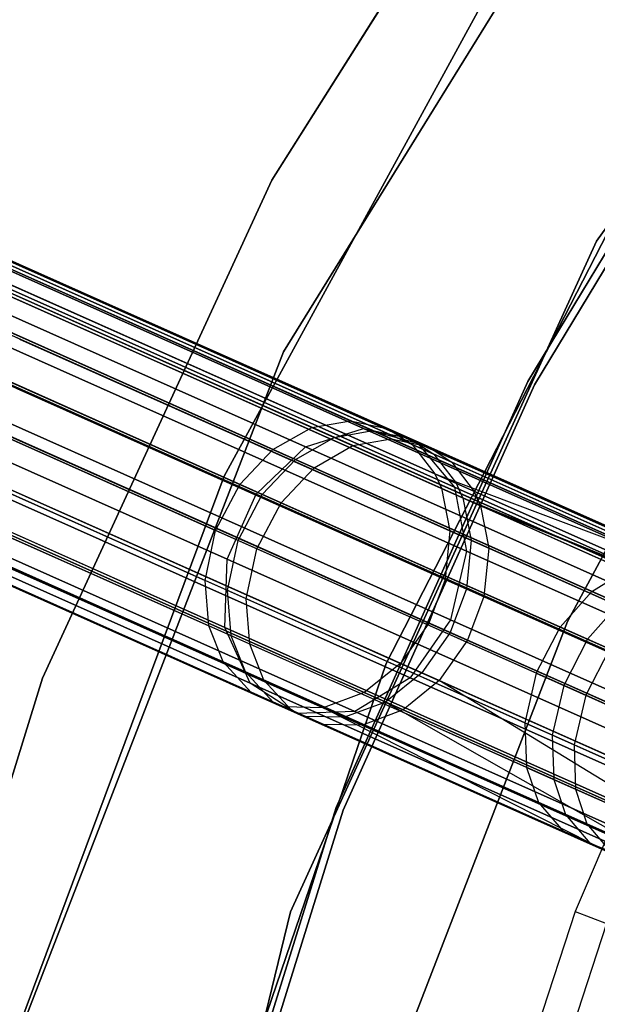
# Model space of a CAD drawing. Extents: x 0.3 to 7.1, y -3.38 to 3.38.
# Tile 169 of 256: x 1.06 to 1.45, y 0.79 to 1.45. Entities that reach past the tile are written whole.
import ezdxf

# ---------------------------------------------------------------- set-up
doc = ezdxf.new("R2010")
doc.units = 0
doc.header["$LTSCALE"] = 2.54
doc.layers.get('0').update_dxf_attribs({"linetype": 'CONTINUOUS'})

# ---------------------------------------------------------------- blocks, each defined once
blk = doc.blocks.new('SINGLES_AVVSTL_STL')
at = {"color": 0}
for p, q in [((1.73135, 1.70264, 1.7), (1.44463, 1.3, 1.7)), ((1.44463, 1.3, 18.7), (1.73135, 1.70264, 18.7)), ((1.44463, 1.3, 18.7), (1.73135, 1.70264, 18.7)), ((1.73135, 1.70264, 1.7), (1.44463, 1.3, 1.7)), ((1.50175, 1.65725, 1.7), (1.2346, 1.22578, 1.7)), ((1.2346, 1.22578, 18.7), (1.50175, 1.65725, 18.7)), ((1.50175, 1.65725, 1.7), (1.2346, 1.22578, 1.7)), ((1.2346, 1.22578, 18.7), (1.50175, 1.65725, 18.7)), ((1.22682, 1.34082, 1.9), (1.42296, 1.65168, 1.9)), ((1.42296, 1.65168, 1.7), (1.22682, 1.34082, 1.7)), ((1.42296, 1.65168, 1.7), (1.22682, 1.34082, 1.7)), ((1.22682, 1.34082, 1.9), (1.42296, 1.65168, 1.9)), ((1.38285, 1.48677, 171.7), (1.19481, 1.14239, 171.7)), ((1.19481, 1.14239, 164.1), (1.38285, 1.48677, 164.1)), ((1.38285, 1.48677, 171.7), (1.19481, 1.14239, 171.7)), ((1.19481, 1.14239, 164.1), (1.38285, 1.48677, 164.1)), ((1.56066, 1.47413, 18.5), (1.39854, 1.20596, 18.5)), ((1.39854, 1.20596, 18.35), (1.56066, 1.47413, 18.35)), ((1.56066, 1.47413, 18.5), (1.39854, 1.20596, 18.5)), ((1.39854, 1.20596, 18.35), (1.56066, 1.47413, 18.35)), ((1.56477, 1.47129, 164.4), (1.40297, 1.20364, 164.4)), ((1.40297, 1.20364, 164.3), (1.56477, 1.47129, 164.3)), ((1.56477, 1.47129, 164.4), (1.40297, 1.20364, 164.4)), ((1.40297, 1.20364, 164.3), (1.56477, 1.47129, 164.3)), ((1.3034, 1.01688, 171.7), (1.47696, 1.35445, 171.7)), ((1.47696, 1.35445, 164.1), (1.3034, 1.01688, 164.1)), ((1.47696, 1.35445, 164.1), (1.3034, 1.01688, 164.1)), ((1.3034, 1.01688, 171.7), (1.47696, 1.35445, 171.7)), ((1.07294, 1.00701, 1.9), (1.22682, 1.34082, 1.9)), ((1.22682, 1.34082, 1.7), (1.07294, 1.00701, 1.7)), ((1.22682, 1.34082, 1.7), (1.07294, 1.00701, 1.7)), ((1.07294, 1.00701, 1.9), (1.22682, 1.34082, 1.9)), ((1.22682, 1.34082, 1.7), (1.22682, 1.34082, 1.9)), ((1.22682, 1.34082, 1.7), (1.22682, 1.34082, 1.9)), ((1.28833, 1.17445, 19.37157), (0.96017, 1.32055, 18.80517)), ((1.28833, 1.17445, 19.37157), (0.96017, 1.32055, 18.80517)), ((0.96017, 1.32055, 21.8837), (1.28833, 1.17445, 21.31729)), ((0.96017, 1.32055, 21.8837), (1.28833, 1.17445, 21.31729)), ((1.26863, 1.16844, 53.76786), (0.94069, 1.31445, 53.20558)), ((1.26863, 1.16844, 53.76786), (0.94069, 1.31445, 53.20558)), ((1.29442, 1.17305, 53.75032), (0.96953, 1.3177, 53.19327)), ((1.29442, 1.17305, 53.75032), (0.96953, 1.3177, 53.19327)), ((1.30674, 1.16757, 60.65151), (0.97693, 1.31441, 60.09432)), ((1.30674, 1.16757, 60.65151), (0.97693, 1.31441, 60.09432)), ((1.57076, 1.31608, 3.2), (1.42514, 1.0449, 3.2)), ((1.42514, 1.0449, 3.303), (1.57076, 1.31608, 3.303)), ((1.57076, 1.31608, 3.2), (1.42514, 1.0449, 3.2)), ((1.42514, 1.0449, 3.303), (1.57076, 1.31608, 3.303)), ((1.24925, 1.16208, 19.39629), (0.91674, 1.31013, 18.82238)), ((1.24925, 1.16208, 19.39629), (0.91674, 1.31013, 18.82238)), ((0.91674, 1.31013, 21.86649), (1.24925, 1.16208, 21.29258)), ((0.91674, 1.31013, 21.86649), (1.24925, 1.16208, 21.29258)), ((1.28106, 1.1629, 60.66921), (0.94816, 1.31112, 60.10678)), ((1.28106, 1.1629, 60.66921), (0.94816, 1.31112, 60.10678)), ((0.95048, 1.31009, 56.22296), (1.25371, 1.17508, 55.7027)), ((0.95048, 1.31009, 56.22296), (1.25371, 1.17508, 55.7027)), ((0.97923, 1.31338, 56.23547), (1.27964, 1.17963, 55.72006)), ((0.97923, 1.31338, 56.23547), (1.27964, 1.17963, 55.72006)), ((1.31938, 1.16773, 53.73013), (0.998, 1.31082, 53.1791)), ((1.31938, 1.16773, 53.73013), (0.998, 1.31082, 53.1791)), ((1.32448, 1.16467, 19.34176), (1.00156, 1.30844, 18.78441)), ((1.32448, 1.16467, 19.34176), (1.00156, 1.30844, 18.78441)), ((1.00156, 1.30844, 21.90446), (1.32448, 1.16467, 21.34711)), ((1.00156, 1.30844, 21.90446), (1.32448, 1.16467, 21.34711)), ((1.33156, 1.16231, 60.63114), (1.00532, 1.30756, 60.07997)), ((1.33156, 1.16231, 60.63114), (1.00532, 1.30756, 60.07997)), ((1.24258, 1.15369, 53.78226), (0.91212, 1.30081, 53.21568)), ((1.24258, 1.15369, 53.78226), (0.91212, 1.30081, 53.21568)), ((1.0076, 1.30655, 56.24987), (1.30476, 1.17425, 55.74003)), ((1.0076, 1.30655, 56.24987), (1.30476, 1.17425, 55.74003)), ((1.2551, 1.14811, 60.68373), (0.91965, 1.29746, 60.11702)), ((1.2551, 1.14811, 60.68373), (0.91965, 1.29746, 60.11702)), ((0.92199, 1.29642, 56.2127), (1.22754, 1.16038, 55.68846)), ((0.92199, 1.29642, 56.2127), (1.22754, 1.16038, 55.68846)), ((1.33548, 1.15726, 53.71479), (1.01677, 1.29916, 53.16833)), ((1.33548, 1.15726, 53.71479), (1.01677, 1.29916, 53.16833)), ((1.34756, 1.15188, 60.61566), (1.02403, 1.29593, 60.06907)), ((1.34756, 1.15188, 60.61566), (1.02403, 1.29593, 60.06907)), ((1.02629, 1.29492, 56.26082), (1.32098, 1.16372, 55.75521)), ((1.02629, 1.29492, 56.26082), (1.32098, 1.16372, 55.75521)), ((1.44463, 1.3, 1.7), (1.2393, 0.85038, 1.7)), ((1.2393, 0.85038, 18.7), (1.44463, 1.3, 18.7)), ((1.2393, 0.85038, 18.7), (1.44463, 1.3, 18.7)), ((1.44463, 1.3, 1.7), (1.2393, 0.85038, 1.7)), ((1.44463, 1.3, 18.7), (1.44463, 1.3, 1.7)), ((1.44463, 1.3, 18.7), (1.44463, 1.3, 1.7)), ((1.21619, 1.13041, 19.41024), (0.88123, 1.27955, 18.83209)), ((1.21619, 1.13041, 19.41024), (0.88123, 1.27955, 18.83209)), ((0.88123, 1.27955, 21.85677), (1.21619, 1.13041, 21.27863)), ((0.88123, 1.27955, 21.85677), (1.21619, 1.13041, 21.27863)), ((1.22039, 1.13023, 53.79094), (0.88843, 1.27803, 53.22177)), ((1.22039, 1.13023, 53.79094), (0.88843, 1.27803, 53.22177)), ((1.23297, 1.12463, 60.69249), (0.89599, 1.27467, 60.12318)), ((1.23297, 1.12463, 60.69249), (0.89599, 1.27467, 60.12318)), ((1.34941, 1.13499, 19.31369), (1.03143, 1.27656, 18.76485)), ((1.34941, 1.13499, 19.31369), (1.03143, 1.27656, 18.76485)), ((1.03143, 1.27656, 21.92401), (1.34941, 1.13499, 21.37518)), ((1.03143, 1.27656, 21.92401), (1.34941, 1.13499, 21.37518)), ((1.35059, 1.13758, 53.69716), (1.03494, 1.27812, 53.15596)), ((1.35059, 1.13758, 53.69716), (1.03494, 1.27812, 53.15596)), ((1.36255, 1.13226, 60.59787), (1.04214, 1.27491, 60.05654)), ((1.36255, 1.13226, 60.59787), (1.04214, 1.27491, 60.05654)), ((0.89834, 1.27362, 56.2065), (1.20528, 1.13696, 55.67988)), ((0.89834, 1.27362, 56.2065), (1.20528, 1.13696, 55.67988)), ((1.0403, 1.26799, 53.15153), (1.35485, 1.12794, 53.69083)), ((1.0403, 1.26799, 53.15153), (1.35485, 1.12794, 53.69083)), ((1.04437, 1.27392, 56.27339), (1.33622, 1.14398, 55.77265)), ((1.04437, 1.27392, 56.27339), (1.33622, 1.14398, 55.77265)), ((1.04747, 1.2648, 60.05206), (1.36677, 1.12263, 60.5915)), ((1.04747, 1.2648, 60.05206), (1.36677, 1.12263, 60.5915)), ((1.04969, 1.2638, 56.2779), (1.34053, 1.13431, 55.7789)), ((1.04969, 1.2638, 56.2779), (1.34053, 1.13431, 55.7789)), ((1.20418, 1.0993, 53.79274), (0.87191, 1.24724, 53.22303)), ((1.20418, 1.0993, 53.79274), (0.87191, 1.24724, 53.22303)), ((1.21677, 1.09369, 60.69431), (0.87948, 1.24386, 60.12446)), ((1.21677, 1.09369, 60.69431), (0.87948, 1.24386, 60.12446)), ((0.88183, 1.24282, 56.20522), (1.18906, 1.10603, 55.6781)), ((0.88183, 1.24282, 56.20522), (1.18906, 1.10603, 55.6781)), ((1.19672, 1.08669, 19.41024), (0.86176, 1.23582, 18.83209)), ((1.19672, 1.08669, 19.41024), (0.86176, 1.23582, 18.83209)), ((0.86176, 1.23582, 21.85677), (1.19672, 1.08669, 21.27863)), ((0.86176, 1.23582, 21.85677), (1.19672, 1.08669, 21.27863)), ((1.36044, 1.0995, 53.67735), (1.04824, 1.2385, 53.14206)), ((1.36044, 1.0995, 53.67735), (1.04824, 1.2385, 53.14206)), ((1.37227, 1.09423, 60.57789), (1.05535, 1.23533, 60.04247)), ((1.37227, 1.09423, 60.57789), (1.05535, 1.23533, 60.04247)), ((1.35742, 1.09221, 19.29377), (1.04294, 1.23222, 18.75099)), ((1.35742, 1.09221, 19.29377), (1.04294, 1.23222, 18.75099)), ((1.04294, 1.23222, 21.93788), (1.35742, 1.09221, 21.3951)), ((1.04294, 1.23222, 21.93788), (1.35742, 1.09221, 21.3951)), ((1.05756, 1.23435, 56.28752), (1.34623, 1.10582, 55.79224)), ((1.05756, 1.23435, 56.28752), (1.34623, 1.10582, 55.79224)), ((1.2346, 1.22578, 1.7), (1.05128, 0.75257, 1.7)), ((1.05128, 0.75257, 18.7), (1.2346, 1.22578, 18.7)), ((1.2346, 1.22578, 1.7), (1.05128, 0.75257, 1.7)), ((1.05128, 0.75257, 18.7), (1.2346, 1.22578, 18.7)), ((1.2346, 1.22578, 1.7), (1.2346, 1.22578, 18.7)), ((1.2346, 1.22578, 1.7), (1.2346, 1.22578, 18.7)), ((1.19711, 1.06583, 53.78696), (0.86584, 1.21332, 53.21898)), ((1.19711, 1.06583, 53.78696), (0.86584, 1.21332, 53.21898)), ((1.20966, 1.06024, 60.68847), (0.87338, 1.20996, 60.12035)), ((1.20966, 1.06024, 60.68847), (0.87338, 1.20996, 60.12035)), ((0.87573, 1.20892, 56.20934), (1.18203, 1.07254, 55.68382)), ((0.87573, 1.20892, 56.20934), (1.18203, 1.07254, 55.68382)), ((1.35727, 1.06696, 53.66898), (1.04653, 1.20532, 53.13619)), ((1.35727, 1.06696, 53.66898), (1.04653, 1.20532, 53.13619)), ((1.36905, 1.06172, 60.56945), (1.05361, 1.20216, 60.03653)), ((1.36905, 1.06172, 60.56945), (1.05361, 1.20216, 60.03653)), ((1.39854, 1.20596, 18.5), (1.26993, 0.9202, 18.5)), ((1.26993, 0.9202, 18.35), (1.39854, 1.20596, 18.35)), ((1.39854, 1.20596, 18.5), (1.26993, 0.9202, 18.5)), ((1.26993, 0.9202, 18.35), (1.39854, 1.20596, 18.35)), ((1.40297, 1.20364, 164.4), (1.27461, 0.91843, 164.4)), ((1.27461, 0.91843, 164.3), (1.40297, 1.20364, 164.3)), ((1.40297, 1.20364, 164.4), (1.27461, 0.91843, 164.4)), ((1.27461, 0.91843, 164.3), (1.40297, 1.20364, 164.3)), ((1.39854, 1.20596, 18.5), (1.39854, 1.20596, 18.35)), ((1.39854, 1.20596, 18.5), (1.39854, 1.20596, 18.35)), ((1.40297, 1.20364, 164.4), (1.40297, 1.20364, 164.3)), ((1.40297, 1.20364, 164.4), (1.40297, 1.20364, 164.3)), ((1.05581, 1.20118, 56.29348), (1.34313, 1.07326, 55.80052)), ((1.05581, 1.20118, 56.29348), (1.34313, 1.07326, 55.80052)), ((1.19531, 1.04092, 19.39629), (0.8628, 1.18897, 18.82238)), ((1.19531, 1.04092, 19.39629), (0.8628, 1.18897, 18.82238)), ((0.8628, 1.18897, 21.86649), (1.19531, 1.04092, 21.29258)), ((0.8628, 1.18897, 21.86649), (1.19531, 1.04092, 21.29258)), ((1.19943, 1.03539, 53.77523), (0.8702, 1.18197, 53.21075)), ((1.19943, 1.03539, 53.77523), (0.8702, 1.18197, 53.21075)), ((1.03345, 1.18557, 18.74598), (1.34666, 1.04612, 19.28658)), ((1.03345, 1.18557, 18.74598), (1.34666, 1.04612, 19.28658)), ((1.34666, 1.04612, 21.40228), (1.03345, 1.18557, 21.94289)), ((1.34666, 1.04612, 21.40228), (1.03345, 1.18557, 21.94289)), ((1.2119, 1.02984, 60.67664), (0.8777, 1.17863, 60.11202)), ((1.2119, 1.02984, 60.67664), (0.8777, 1.17863, 60.11202)), ((0.88003, 1.1776, 56.21771), (1.18444, 1.04206, 55.69542)), ((0.88003, 1.1776, 56.21771), (1.18444, 1.04206, 55.69542)), ((1.34631, 1.03765, 53.66744), (1.03584, 1.17589, 53.13511)), ((1.34631, 1.03765, 53.66744), (1.03584, 1.17589, 53.13511)), ((1.25371, 1.17508, 55.7027), (1.27964, 1.17963, 55.72006)), ((1.25371, 1.17508, 55.7027), (1.27964, 1.17963, 55.72006)), ((1.27964, 1.17963, 55.72006), (1.48999, 1.08598, 55.46252)), ((1.27964, 1.17963, 55.72006), (1.30476, 1.17425, 55.74003)), ((1.27964, 1.17963, 55.72006), (1.48999, 1.08598, 55.46252)), ((1.27964, 1.17963, 55.72006), (1.30476, 1.17425, 55.74003)), ((1.35808, 1.03242, 60.5679), (1.04291, 1.17274, 60.03543)), ((1.35808, 1.03242, 60.5679), (1.04291, 1.17274, 60.03543)), ((1.04511, 1.17176, 56.29459), (1.33218, 1.04395, 55.80204)), ((1.04511, 1.17176, 56.29459), (1.33218, 1.04395, 55.80204)), ((1.22754, 1.16038, 55.68846), (1.25371, 1.17508, 55.7027)), ((1.22754, 1.16038, 55.68846), (1.25371, 1.17508, 55.7027)), ((1.24925, 1.16208, 19.39629), (1.28833, 1.17445, 19.37157)), ((1.24925, 1.16208, 19.39629), (1.28833, 1.17445, 19.37157)), ((1.24925, 1.16208, 21.29258), (1.28833, 1.17445, 21.31729)), ((1.24925, 1.16208, 21.29258), (1.28833, 1.17445, 21.31729)), ((1.25371, 1.17508, 55.7027), (1.46603, 1.08055, 55.44275)), ((1.25371, 1.17508, 55.7027), (1.46603, 1.08055, 55.44275)), ((1.26863, 1.16844, 53.76786), (1.29442, 1.17305, 53.75032)), ((1.26863, 1.16844, 53.76786), (1.29442, 1.17305, 53.75032)), ((1.28833, 1.17445, 19.37157), (1.32448, 1.16467, 19.34176)), ((1.72413, 0.98042, 19.84305), (1.28833, 1.17445, 19.37157)), ((1.72413, 0.98042, 19.84305), (1.28833, 1.17445, 19.37157)), ((1.28833, 1.17445, 19.37157), (1.32448, 1.16467, 19.34176)), ((1.28833, 1.17445, 21.31729), (1.72413, 0.98042, 20.84582)), ((1.28833, 1.17445, 21.31729), (1.72413, 0.98042, 20.84582)), ((1.28833, 1.17445, 21.31729), (1.32448, 1.16467, 21.34711)), ((1.28833, 1.17445, 21.31729), (1.32448, 1.16467, 21.34711)), ((1.29442, 1.17305, 53.75032), (1.31938, 1.16773, 53.73013)), ((1.50801, 1.07796, 54.00714), (1.29442, 1.17305, 53.75032)), ((1.29442, 1.17305, 53.75032), (1.31938, 1.16773, 53.73013)), ((1.50801, 1.07796, 54.00714), (1.29442, 1.17305, 53.75032)), ((1.30476, 1.17425, 55.74003), (1.51283, 1.08161, 55.48528)), ((1.30476, 1.17425, 55.74003), (1.32098, 1.16372, 55.75521)), ((1.30476, 1.17425, 55.74003), (1.51283, 1.08161, 55.48528)), ((1.30476, 1.17425, 55.74003), (1.32098, 1.16372, 55.75521)), ((1.21619, 1.13041, 19.41024), (1.24925, 1.16208, 19.39629)), ((1.21619, 1.13041, 19.41024), (1.24925, 1.16208, 19.39629)), ((1.21619, 1.13041, 21.27863), (1.24925, 1.16208, 21.29258)), ((1.21619, 1.13041, 21.27863), (1.24925, 1.16208, 21.29258)), ((1.24258, 1.15369, 53.78226), (1.26863, 1.16844, 53.76786)), ((1.24258, 1.15369, 53.78226), (1.26863, 1.16844, 53.76786)), ((1.69082, 0.96548, 19.87401), (1.24925, 1.16208, 19.39629)), ((1.69082, 0.96548, 19.87401), (1.24925, 1.16208, 19.39629)), ((1.24925, 1.16208, 21.29258), (1.69082, 0.96548, 20.81486)), ((1.24925, 1.16208, 21.29258), (1.69082, 0.96548, 20.81486)), ((1.2551, 1.14811, 60.68373), (1.28106, 1.1629, 60.66921)), ((1.2551, 1.14811, 60.68373), (1.28106, 1.1629, 60.66921)), ((1.48423, 1.07245, 54.02709), (1.26863, 1.16844, 53.76786)), ((1.48423, 1.07245, 54.02709), (1.26863, 1.16844, 53.76786)), ((1.28106, 1.1629, 60.66921), (1.30674, 1.16757, 60.65151)), ((1.28106, 1.1629, 60.66921), (1.30674, 1.16757, 60.65151)), ((1.49871, 1.066, 60.92712), (1.28106, 1.1629, 60.66921)), ((1.49871, 1.066, 60.92712), (1.28106, 1.1629, 60.66921)), ((1.30674, 1.16757, 60.65151), (1.33156, 1.16231, 60.63114)), ((1.52237, 1.07156, 60.90703), (1.30674, 1.16757, 60.65151)), ((1.30674, 1.16757, 60.65151), (1.33156, 1.16231, 60.63114)), ((1.52237, 1.07156, 60.90703), (1.30674, 1.16757, 60.65151)), ((1.31938, 1.16773, 53.73013), (1.33548, 1.15726, 53.71479)), ((1.53066, 1.07367, 53.98417), (1.31938, 1.16773, 53.73013)), ((1.31938, 1.16773, 53.73013), (1.33548, 1.15726, 53.71479)), ((1.53066, 1.07367, 53.98417), (1.31938, 1.16773, 53.73013)), ((1.32098, 1.16372, 55.75521), (1.52733, 1.07184, 55.50257)), ((1.32098, 1.16372, 55.75521), (1.52733, 1.07184, 55.50257)), ((1.32098, 1.16372, 55.75521), (1.33622, 1.14398, 55.77265)), ((1.32098, 1.16372, 55.75521), (1.33622, 1.14398, 55.77265)), ((1.32448, 1.16467, 19.34176), (1.34941, 1.13499, 19.31369)), ((1.75331, 0.97374, 19.8057), (1.32448, 1.16467, 19.34176)), ((1.75331, 0.97374, 19.8057), (1.32448, 1.16467, 19.34176)), ((1.32448, 1.16467, 19.34176), (1.34941, 1.13499, 19.31369)), ((1.32448, 1.16467, 21.34711), (1.75331, 0.97374, 20.88316)), ((1.32448, 1.16467, 21.34711), (1.75331, 0.97374, 20.88316)), ((1.32448, 1.16467, 21.34711), (1.34941, 1.13499, 21.37518)), ((1.32448, 1.16467, 21.34711), (1.34941, 1.13499, 21.37518)), ((1.33156, 1.16231, 60.63114), (1.34756, 1.15188, 60.61566)), ((1.54486, 1.06735, 60.88389), (1.33156, 1.16231, 60.63114)), ((1.33156, 1.16231, 60.63114), (1.34756, 1.15188, 60.61566)), ((1.54486, 1.06735, 60.88389), (1.33156, 1.16231, 60.63114)), ((1.20902, 1.01127, 53.76021), (0.88241, 1.15669, 53.2002)), ((1.20902, 1.01127, 53.76021), (0.88241, 1.15669, 53.2002)), ((1.20528, 1.13696, 55.67988), (1.22754, 1.16038, 55.68846)), ((1.20528, 1.13696, 55.67988), (1.22754, 1.16038, 55.68846)), ((1.22754, 1.16038, 55.68846), (1.44148, 1.06513, 55.42652)), ((1.22754, 1.16038, 55.68846), (1.44148, 1.06513, 55.42652)), ((1.33548, 1.15726, 53.71479), (1.35059, 1.13758, 53.69716)), ((1.54501, 1.06397, 53.96672), (1.33548, 1.15726, 53.71479)), ((1.33548, 1.15726, 53.71479), (1.35059, 1.13758, 53.69716)), ((1.54501, 1.06397, 53.96672), (1.33548, 1.15726, 53.71479)), ((1.21227, 1.00361, 19.37157), (0.88411, 1.14972, 18.80517)), ((1.21227, 1.00361, 19.37157), (0.88411, 1.14972, 18.80517)), ((0.88411, 1.14972, 21.8837), (1.21227, 1.00361, 21.31729)), ((0.88411, 1.14972, 21.8837), (1.21227, 1.00361, 21.31729)), ((1.2214, 1.00576, 60.66148), (0.88985, 1.15338, 60.10134)), ((1.2214, 1.00576, 60.66148), (0.88985, 1.15338, 60.10134)), ((0.89216, 1.15235, 56.22842), (1.19416, 1.01789, 55.71028)), ((0.89216, 1.15235, 56.22842), (1.19416, 1.01789, 55.71028)), ((1.32729, 1.01059, 53.67259), (1.01592, 1.14922, 53.13872)), ((1.32729, 1.01059, 53.67259), (1.01592, 1.14922, 53.13872)), ((1.22039, 1.13023, 53.79094), (1.24258, 1.15369, 53.78226)), ((1.22039, 1.13023, 53.79094), (1.24258, 1.15369, 53.78226)), ((1.45982, 1.05697, 54.04347), (1.24258, 1.15369, 53.78226)), ((1.45982, 1.05697, 54.04347), (1.24258, 1.15369, 53.78226)), ((1.34756, 1.15188, 60.61566), (1.36255, 1.13226, 60.59787)), ((1.55909, 1.0577, 60.86631), (1.34756, 1.15188, 60.61566)), ((1.34756, 1.15188, 60.61566), (1.36255, 1.13226, 60.59787)), ((1.55909, 1.0577, 60.86631), (1.34756, 1.15188, 60.61566)), ((1.31961, 1.0073, 19.29377), (1.00514, 1.14731, 18.75099)), ((1.31961, 1.0073, 19.29377), (1.00514, 1.14731, 18.75099)), ((1.00514, 1.14731, 21.93788), (1.31961, 1.0073, 21.3951)), ((1.00514, 1.14731, 21.93788), (1.31961, 1.0073, 21.3951)), ((1.33909, 1.00534, 60.57309), (1.02301, 1.14606, 60.03909)), ((1.33909, 1.00534, 60.57309), (1.02301, 1.14606, 60.03909)), ((1.02522, 1.14508, 56.29091), (1.31312, 1.0169, 55.79695)), ((1.02522, 1.14508, 56.29091), (1.31312, 1.0169, 55.79695)), ((1.19481, 1.14239, 171.7), (1.05769, 0.77477, 171.7)), ((1.05769, 0.77477, 164.1), (1.19481, 1.14239, 164.1)), ((1.19481, 1.14239, 171.7), (1.05769, 0.77477, 171.7)), ((1.05769, 0.77477, 164.1), (1.19481, 1.14239, 164.1)), ((1.19481, 1.14239, 171.7), (1.19481, 1.14239, 164.1)), ((1.19481, 1.14239, 171.7), (1.19481, 1.14239, 164.1)), ((1.23297, 1.12463, 60.69249), (1.2551, 1.14811, 60.68373)), ((1.23297, 1.12463, 60.69249), (1.2551, 1.14811, 60.68373)), ((1.47442, 1.05047, 60.94362), (1.2551, 1.14811, 60.68373)), ((1.47442, 1.05047, 60.94362), (1.2551, 1.14811, 60.68373)), ((1.33622, 1.14398, 55.77265), (1.52733, 1.07184, 55.50257)), ((1.33622, 1.14398, 55.77265), (1.52733, 1.07184, 55.50257)), ((1.33622, 1.14398, 55.77265), (1.77016, 0.95078, 55.29987)), ((1.33622, 1.14398, 55.77265), (1.34053, 1.13431, 55.7789)), ((1.33622, 1.14398, 55.77265), (1.77016, 0.95078, 55.29987)), ((1.33622, 1.14398, 55.77265), (1.34053, 1.13431, 55.7789)), ((1.18906, 1.10603, 55.6781), (1.20528, 1.13696, 55.67988)), ((1.18906, 1.10603, 55.6781), (1.20528, 1.13696, 55.67988)), ((1.20528, 1.13696, 55.67988), (1.42021, 1.04127, 55.41674)), ((1.20528, 1.13696, 55.67988), (1.42021, 1.04127, 55.41674)), ((1.5581, 1.04519, 53.94666), (1.35059, 1.13758, 53.69716)), ((1.5581, 1.04519, 53.94666), (1.35059, 1.13758, 53.69716)), ((1.35485, 1.12794, 53.69083), (1.35059, 1.13758, 53.69716)), ((1.35485, 1.12794, 53.69083), (1.35059, 1.13758, 53.69716)), ((1.22767, 0.99092, 53.73973), (0.90462, 1.13475, 53.18583)), ((1.22767, 0.99092, 53.73973), (0.90462, 1.13475, 53.18583)), ((1.23992, 0.98547, 60.64083), (0.91198, 1.13148, 60.0868)), ((1.23992, 0.98547, 60.64083), (0.91198, 1.13148, 60.0868)), ((0.91427, 1.13046, 56.24303), (1.21297, 0.99747, 55.73054)), ((0.91427, 1.13046, 56.24303), (1.21297, 0.99747, 55.73054)), ((1.30293, 0.99095, 53.68414), (0.98954, 1.13048, 53.14683)), ((1.30293, 0.99095, 53.68414), (0.98954, 1.13048, 53.14683)), ((1.19672, 1.08669, 19.41024), (1.21619, 1.13041, 19.41024)), ((1.19672, 1.08669, 19.41024), (1.21619, 1.13041, 19.41024)), ((1.19672, 1.08669, 21.27863), (1.21619, 1.13041, 21.27863)), ((1.19672, 1.08669, 21.27863), (1.21619, 1.13041, 21.27863)), ((1.20418, 1.0993, 53.79274), (1.22039, 1.13023, 53.79094)), ((1.20418, 1.0993, 53.79274), (1.22039, 1.13023, 53.79094)), ((1.66102, 0.93236, 19.89149), (1.21619, 1.13041, 19.41024)), ((1.66102, 0.93236, 19.89149), (1.21619, 1.13041, 19.41024)), ((1.21619, 1.13041, 21.27863), (1.66102, 0.93236, 20.79738)), ((1.21619, 1.13041, 21.27863), (1.66102, 0.93236, 20.79738)), ((1.43862, 1.03307, 54.05334), (1.22039, 1.13023, 53.79094)), ((1.43862, 1.03307, 54.05334), (1.22039, 1.13023, 53.79094)), ((1.34053, 1.13431, 55.7789), (1.77296, 0.94179, 55.30776)), ((1.34053, 1.13431, 55.7789), (1.34623, 1.10582, 55.79224)), ((1.34053, 1.13431, 55.7789), (1.77296, 0.94179, 55.30776)), ((1.34053, 1.13431, 55.7789), (1.34623, 1.10582, 55.79224)), ((1.34941, 1.13499, 19.31369), (1.35742, 1.09221, 19.29377)), ((1.77168, 0.94698, 19.77053), (1.34941, 1.13499, 19.31369)), ((1.77168, 0.94698, 19.77053), (1.34941, 1.13499, 19.31369)), ((1.34941, 1.13499, 19.31369), (1.35742, 1.09221, 19.29377)), ((1.34941, 1.13499, 21.37518), (1.77168, 0.94698, 20.91834)), ((1.34941, 1.13499, 21.37518), (1.77168, 0.94698, 20.91834)), ((1.34941, 1.13499, 21.37518), (1.35742, 1.09221, 21.3951)), ((1.34941, 1.13499, 21.37518), (1.35742, 1.09221, 21.3951)), ((1.57204, 1.03898, 60.84611), (1.36255, 1.13226, 60.59787)), ((1.57204, 1.03898, 60.84611), (1.36255, 1.13226, 60.59787)), ((1.36677, 1.12263, 60.5915), (1.36255, 1.13226, 60.59787)), ((1.36677, 1.12263, 60.5915), (1.36255, 1.13226, 60.59787)), ((1.24372, 0.98329, 19.34176), (0.92081, 1.12706, 18.78441)), ((1.24372, 0.98329, 19.34176), (0.92081, 1.12706, 18.78441)), ((0.92081, 1.12706, 21.90446), (1.24372, 0.98329, 21.34711)), ((0.92081, 1.12706, 21.90446), (1.24372, 0.98329, 21.34711)), ((1.24935, 0.98127, 53.72054), (0.92964, 1.12361, 53.17236)), ((1.24935, 0.98127, 53.72054), (0.92964, 1.12361, 53.17236)), ((1.28246, 0.98462, 19.31369), (0.96449, 1.12619, 18.76485)), ((1.28246, 0.98462, 19.31369), (0.96449, 1.12619, 18.76485)), ((0.96449, 1.12619, 21.92401), (1.28246, 0.98462, 21.37518)), ((0.96449, 1.12619, 21.92401), (1.28246, 0.98462, 21.37518)), ((1.3148, 0.98566, 60.58474), (0.99668, 1.1273, 60.0473)), ((1.3148, 0.98566, 60.58474), (0.99668, 1.1273, 60.0473)), ((0.9989, 1.12631, 56.28268), (1.28866, 0.9973, 55.78553)), ((0.9989, 1.12631, 56.28268), (1.28866, 0.9973, 55.78553)), ((1.21677, 1.09369, 60.69431), (1.23297, 1.12463, 60.69249)), ((1.21677, 1.09369, 60.69431), (1.23297, 1.12463, 60.69249)), ((1.45329, 1.02654, 60.95356), (1.23297, 1.12463, 60.69249)), ((1.45329, 1.02654, 60.95356), (1.23297, 1.12463, 60.69249)), ((1.35485, 1.12794, 53.69083), (1.36044, 1.0995, 53.67735)), ((1.79359, 0.9326, 54.16001), (1.35485, 1.12794, 53.69083)), ((1.35485, 1.12794, 53.69083), (1.5581, 1.04519, 53.94666)), ((1.35485, 1.12794, 53.69083), (1.36044, 1.0995, 53.67735)), ((1.79359, 0.9326, 54.16001), (1.35485, 1.12794, 53.69083)), ((1.35485, 1.12794, 53.69083), (1.5581, 1.04519, 53.94666)), ((1.36677, 1.12263, 60.5915), (1.37227, 1.09423, 60.57789)), ((1.80935, 0.92558, 61.05786), (1.36677, 1.12263, 60.5915)), ((1.36677, 1.12263, 60.5915), (1.57204, 1.03898, 60.84611)), ((1.36677, 1.12263, 60.5915), (1.37227, 1.09423, 60.57789)), ((1.80935, 0.92558, 61.05786), (1.36677, 1.12263, 60.5915)), ((1.36677, 1.12263, 60.5915), (1.57204, 1.03898, 60.84611)), ((1.26147, 0.97587, 60.62146), (0.93692, 1.12037, 60.07316)), ((1.26147, 0.97587, 60.62146), (0.93692, 1.12037, 60.07316)), ((0.93918, 1.11936, 56.25672), (1.2348, 0.98775, 55.74952)), ((0.93918, 1.11936, 56.25672), (1.2348, 0.98775, 55.74952)), ((1.27551, 0.98076, 53.70104), (0.95919, 1.12159, 53.15869)), ((1.27551, 0.98076, 53.70104), (0.95919, 1.12159, 53.15869)), ((1.2875, 0.97542, 60.60179), (0.96639, 1.11839, 60.05931)), ((1.2875, 0.97542, 60.60179), (0.96639, 1.11839, 60.05931)), ((0.96863, 1.11739, 56.27062), (1.26111, 0.98717, 55.76881)), ((0.96863, 1.11739, 56.27062), (1.26111, 0.98717, 55.76881)), ((1.18203, 1.07254, 55.68382), (1.18906, 1.10603, 55.6781)), ((1.18203, 1.07254, 55.68382), (1.18906, 1.10603, 55.6781)), ((1.40419, 1.01025, 55.41471), (1.18906, 1.10603, 55.6781)), ((1.40419, 1.01025, 55.41471), (1.18906, 1.10603, 55.6781)), ((1.34623, 1.10582, 55.79224), (1.34313, 1.07326, 55.80052)), ((1.34623, 1.10582, 55.79224), (1.34313, 1.07326, 55.80052)), ((1.34623, 1.10582, 55.79224), (1.77543, 0.91473, 55.32462)), ((1.34623, 1.10582, 55.79224), (1.77543, 0.91473, 55.32462)), ((1.19711, 1.06583, 53.78696), (1.20418, 1.0993, 53.79274)), ((1.19711, 1.06583, 53.78696), (1.20418, 1.0993, 53.79274)), ((1.42262, 1.00204, 54.05538), (1.20418, 1.0993, 53.79274)), ((1.42262, 1.00204, 54.05538), (1.20418, 1.0993, 53.79274)), ((1.36044, 1.0995, 53.67735), (1.35727, 1.06696, 53.66898)), ((1.36044, 1.0995, 53.67735), (1.35727, 1.06696, 53.66898)), ((1.7959, 0.90562, 54.14302), (1.36044, 1.0995, 53.67735)), ((1.7959, 0.90562, 54.14302), (1.36044, 1.0995, 53.67735)), ((1.20966, 1.06024, 60.68847), (1.21677, 1.09369, 60.69431)), ((1.20966, 1.06024, 60.68847), (1.21677, 1.09369, 60.69431)), ((1.4373, 0.99551, 60.95562), (1.21677, 1.09369, 60.69431)), ((1.4373, 0.99551, 60.95562), (1.21677, 1.09369, 60.69431)), ((1.35742, 1.09221, 19.29377), (1.34666, 1.04612, 19.28658)), ((1.35742, 1.09221, 19.29377), (1.34666, 1.04612, 19.28658)), ((1.35742, 1.09221, 21.3951), (1.34666, 1.04612, 21.40228)), ((1.35742, 1.09221, 21.3951), (1.34666, 1.04612, 21.40228)), ((1.77504, 0.90627, 19.74558), (1.35742, 1.09221, 19.29377)), ((1.77504, 0.90627, 19.74558), (1.35742, 1.09221, 19.29377)), ((1.35742, 1.09221, 21.3951), (1.77504, 0.90627, 20.94329)), ((1.35742, 1.09221, 21.3951), (1.77504, 0.90627, 20.94329)), ((1.37227, 1.09423, 60.57789), (1.36905, 1.06172, 60.56945)), ((1.37227, 1.09423, 60.57789), (1.36905, 1.06172, 60.56945)), ((1.81155, 0.89865, 61.04077), (1.37227, 1.09423, 60.57789)), ((1.81155, 0.89865, 61.04077), (1.37227, 1.09423, 60.57789)), ((1.19531, 1.04092, 19.39629), (1.19672, 1.08669, 19.41024)), ((1.19531, 1.04092, 19.39629), (1.19672, 1.08669, 19.41024)), ((1.19531, 1.04092, 21.29258), (1.19672, 1.08669, 21.27863)), ((1.19531, 1.04092, 21.29258), (1.19672, 1.08669, 21.27863)), ((1.64156, 0.88863, 19.89149), (1.19672, 1.08669, 19.41024)), ((1.64156, 0.88863, 19.89149), (1.19672, 1.08669, 19.41024)), ((1.19672, 1.08669, 21.27863), (1.64156, 0.88863, 20.79738)), ((1.19672, 1.08669, 21.27863), (1.64156, 0.88863, 20.79738)), ((1.44148, 1.06513, 55.42652), (1.46603, 1.08055, 55.44275)), ((1.44148, 1.06513, 55.42652), (1.46603, 1.08055, 55.44275)), ((1.39651, 0.97705, 55.42123), (1.18203, 1.07254, 55.68382)), ((1.18444, 1.04206, 55.69542), (1.18203, 1.07254, 55.68382)), ((1.39651, 0.97705, 55.42123), (1.18203, 1.07254, 55.68382)), ((1.18444, 1.04206, 55.69542), (1.18203, 1.07254, 55.68382)), ((1.34313, 1.07326, 55.80052), (1.33218, 1.04395, 55.80204)), ((1.34313, 1.07326, 55.80052), (1.33218, 1.04395, 55.80204)), ((1.34313, 1.07326, 55.80052), (1.77033, 0.88306, 55.33508)), ((1.34313, 1.07326, 55.80052), (1.77033, 0.88306, 55.33508)), ((1.19943, 1.03539, 53.77523), (1.19711, 1.06583, 53.78696)), ((1.41488, 0.96887, 54.04881), (1.19711, 1.06583, 53.78696)), ((1.19943, 1.03539, 53.77523), (1.19711, 1.06583, 53.78696)), ((1.41488, 0.96887, 54.04881), (1.19711, 1.06583, 53.78696)), ((1.35727, 1.06696, 53.66898), (1.34631, 1.03765, 53.66744)), ((1.35727, 1.06696, 53.66898), (1.34631, 1.03765, 53.66744)), ((1.79071, 0.87399, 54.13249), (1.35727, 1.06696, 53.66898)), ((1.79071, 0.87399, 54.13249), (1.35727, 1.06696, 53.66898)), ((1.42021, 1.04127, 55.41674), (1.44148, 1.06513, 55.42652)), ((1.42021, 1.04127, 55.41674), (1.44148, 1.06513, 55.42652)), ((1.44148, 1.06513, 55.42652), (1.68183, 0.95812, 55.1935)), ((1.44148, 1.06513, 55.42652), (1.68183, 0.95812, 55.1935)), ((1.2119, 1.02984, 60.67664), (1.20966, 1.06024, 60.68847)), ((1.42952, 0.96235, 60.94899), (1.20966, 1.06024, 60.68847)), ((1.2119, 1.02984, 60.67664), (1.20966, 1.06024, 60.68847)), ((1.42952, 0.96235, 60.94899), (1.20966, 1.06024, 60.68847)), ((1.36905, 1.06172, 60.56945), (1.35808, 1.03242, 60.5679)), ((1.36905, 1.06172, 60.56945), (1.35808, 1.03242, 60.5679)), ((1.80628, 0.86705, 61.03018), (1.36905, 1.06172, 60.56945)), ((1.80628, 0.86705, 61.03018), (1.36905, 1.06172, 60.56945)), ((1.45982, 1.05697, 54.04347), (1.43862, 1.03307, 54.05334)), ((1.45982, 1.05697, 54.04347), (1.43862, 1.03307, 54.05334)), ((1.5155, 1.05022, 3.303), (1.43014, 0.8505, 3.303)), ((1.5155, 1.05022, 3.303), (1.43014, 0.8505, 3.303)), ((1.33218, 1.04395, 55.80204), (1.31312, 1.0169, 55.79695)), ((1.33218, 1.04395, 55.80204), (1.31312, 1.0169, 55.79695)), ((1.42514, 1.0449, 3.2), (1.31394, 0.75788, 3.2)), ((1.31394, 0.75788, 3.303), (1.42514, 1.0449, 3.303)), ((1.42514, 1.0449, 3.2), (1.31394, 0.75788, 3.2)), ((1.31394, 0.75788, 3.303), (1.42514, 1.0449, 3.303)), ((1.34666, 1.04612, 19.28658), (1.31961, 1.0073, 19.29377)), ((1.34666, 1.04612, 19.28658), (1.31961, 1.0073, 19.29377)), ((1.34666, 1.04612, 21.40228), (1.31961, 1.0073, 21.3951)), ((1.34666, 1.04612, 21.40228), (1.31961, 1.0073, 21.3951)), ((1.33218, 1.04395, 55.80204), (1.75901, 0.85391, 55.337)), ((1.33218, 1.04395, 55.80204), (1.75901, 0.85391, 55.337)), ((1.34666, 1.04612, 19.28658), (1.7626, 0.86094, 19.73658)), ((1.34666, 1.04612, 19.28658), (1.7626, 0.86094, 19.73658)), ((1.7626, 0.86094, 20.95229), (1.34666, 1.04612, 21.40228)), ((1.7626, 0.86094, 20.95229), (1.34666, 1.04612, 21.40228)), ((1.42514, 1.0449, 3.2), (1.42514, 1.0449, 3.303)), ((1.42514, 1.0449, 3.2), (1.42514, 1.0449, 3.303)), ((1.3976, 0.94716, 55.43445), (1.18444, 1.04206, 55.69542)), ((1.19416, 1.01789, 55.71028), (1.18444, 1.04206, 55.69542)), ((1.3976, 0.94716, 55.43445), (1.18444, 1.04206, 55.69542)), ((1.19416, 1.01789, 55.71028), (1.18444, 1.04206, 55.69542)), ((1.21227, 1.00361, 19.37157), (1.19531, 1.04092, 19.39629)), ((1.63688, 0.84432, 19.87401), (1.19531, 1.04092, 19.39629)), ((1.21227, 1.00361, 19.37157), (1.19531, 1.04092, 19.39629)), ((1.63688, 0.84432, 19.87401), (1.19531, 1.04092, 19.39629)), ((1.21227, 1.00361, 21.31729), (1.19531, 1.04092, 21.29258)), ((1.19531, 1.04092, 21.29258), (1.63688, 0.84432, 20.81486)), ((1.19531, 1.04092, 21.29258), (1.63688, 0.84432, 20.81486)), ((1.21227, 1.00361, 21.31729), (1.19531, 1.04092, 21.29258)), ((1.34631, 1.03765, 53.66744), (1.32729, 1.01059, 53.67259)), ((1.34631, 1.03765, 53.66744), (1.32729, 1.01059, 53.67259)), ((1.77937, 0.84484, 54.13054), (1.34631, 1.03765, 53.66744)), ((1.77937, 0.84484, 54.13054), (1.34631, 1.03765, 53.66744)), ((1.40419, 1.01025, 55.41471), (1.42021, 1.04127, 55.41674)), ((1.40419, 1.01025, 55.41471), (1.42021, 1.04127, 55.41674)), ((1.42021, 1.04127, 55.41674), (1.66165, 0.93377, 55.18265)), ((1.42021, 1.04127, 55.41674), (1.66165, 0.93377, 55.18265)), ((1.20902, 1.01127, 53.76021), (1.19943, 1.03539, 53.77523)), ((1.41586, 0.93903, 54.03547), (1.19943, 1.03539, 53.77523)), ((1.20902, 1.01127, 53.76021), (1.19943, 1.03539, 53.77523)), ((1.41586, 0.93903, 54.03547), (1.19943, 1.03539, 53.77523)), ((1.35808, 1.03242, 60.5679), (1.33909, 1.00534, 60.57309)), ((1.35808, 1.03242, 60.5679), (1.33909, 1.00534, 60.57309)), ((1.79494, 0.83791, 61.02822), (1.35808, 1.03242, 60.5679)), ((1.79494, 0.83791, 61.02822), (1.35808, 1.03242, 60.5679)), ((1.43862, 1.03307, 54.05334), (1.42262, 1.00204, 54.05538)), ((1.43862, 1.03307, 54.05334), (1.42262, 1.00204, 54.05538)), ((1.68342, 0.92408, 54.2861), (1.43862, 1.03307, 54.05334)), ((1.68342, 0.92408, 54.2861), (1.43862, 1.03307, 54.05334)), ((1.2214, 1.00576, 60.66148), (1.2119, 1.02984, 60.67664)), ((1.43041, 0.93255, 60.93556), (1.2119, 1.02984, 60.67664)), ((1.2214, 1.00576, 60.66148), (1.2119, 1.02984, 60.67664)), ((1.43041, 0.93255, 60.93556), (1.2119, 1.02984, 60.67664)), ((1.45329, 1.02654, 60.95356), (1.4373, 0.99551, 60.95562)), ((1.45329, 1.02654, 60.95356), (1.4373, 0.99551, 60.95562)), ((1.18084, 0.65763, 171.7), (1.3034, 1.01688, 171.7)), ((1.3034, 1.01688, 164.1), (1.18084, 0.65763, 164.1)), ((1.3034, 1.01688, 164.1), (1.18084, 0.65763, 164.1)), ((1.18084, 0.65763, 171.7), (1.3034, 1.01688, 171.7)), ((1.40562, 0.92374, 55.45139), (1.19416, 1.01789, 55.71028)), ((1.21297, 0.99747, 55.73054), (1.19416, 1.01789, 55.71028)), ((1.40562, 0.92374, 55.45139), (1.19416, 1.01789, 55.71028)), ((1.21297, 0.99747, 55.73054), (1.19416, 1.01789, 55.71028)), ((1.31312, 1.0169, 55.79695), (1.28866, 0.9973, 55.78553)), ((1.31312, 1.0169, 55.79695), (1.28866, 0.9973, 55.78553)), ((1.3034, 1.01688, 164.1), (1.3034, 1.01688, 171.7)), ((1.3034, 1.01688, 164.1), (1.3034, 1.01688, 171.7)), ((1.31312, 1.0169, 55.79695), (1.74119, 0.82631, 55.33057)), ((1.31312, 1.0169, 55.79695), (1.74119, 0.82631, 55.33057)), ((1.22767, 0.99092, 53.73973), (1.20902, 1.01127, 53.76021)), ((1.42374, 0.91567, 54.01838), (1.20902, 1.01127, 53.76021)), ((1.22767, 0.99092, 53.73973), (1.20902, 1.01127, 53.76021)), ((1.42374, 0.91567, 54.01838), (1.20902, 1.01127, 53.76021)), ((1.32729, 1.01059, 53.67259), (1.30293, 0.99095, 53.68414)), ((1.32729, 1.01059, 53.67259), (1.30293, 0.99095, 53.68414)), ((1.7616, 0.81722, 54.13703), (1.32729, 1.01059, 53.67259)), ((1.7616, 0.81722, 54.13703), (1.32729, 1.01059, 53.67259)), ((1.40419, 1.01025, 55.41471), (1.39651, 0.97705, 55.42123)), ((1.40419, 1.01025, 55.41471), (1.39651, 0.97705, 55.42123)), ((1.40419, 1.01025, 55.41471), (1.64586, 0.90265, 55.18041)), ((1.40419, 1.01025, 55.41471), (1.64586, 0.90265, 55.18041)), ((0.96394, 0.65598, 1.9), (1.07294, 1.00701, 1.9)), ((1.07294, 1.00701, 1.7), (0.96394, 0.65598, 1.7)), ((1.07294, 1.00701, 1.7), (0.96394, 0.65598, 1.7)), ((0.96394, 0.65598, 1.9), (1.07294, 1.00701, 1.9)), ((1.07294, 1.00701, 1.7), (1.07294, 1.00701, 1.9)), ((1.07294, 1.00701, 1.7), (1.07294, 1.00701, 1.9)), ((1.24372, 0.98329, 19.34176), (1.21227, 1.00361, 19.37157)), ((1.64807, 0.80958, 19.84305), (1.21227, 1.00361, 19.37157)), ((1.24372, 0.98329, 19.34176), (1.21227, 1.00361, 19.37157)), ((1.64807, 0.80958, 19.84305), (1.21227, 1.00361, 19.37157)), ((1.24372, 0.98329, 21.34711), (1.21227, 1.00361, 21.31729)), ((1.21227, 1.00361, 21.31729), (1.64807, 0.80958, 20.84582)), ((1.21227, 1.00361, 21.31729), (1.64807, 0.80958, 20.84582)), ((1.24372, 0.98329, 21.34711), (1.21227, 1.00361, 21.31729)), ((1.23992, 0.98547, 60.64083), (1.2214, 1.00576, 60.66148)), ((1.43817, 0.90925, 60.91834), (1.2214, 1.00576, 60.66148)), ((1.23992, 0.98547, 60.64083), (1.2214, 1.00576, 60.66148)), ((1.43817, 0.90925, 60.91834), (1.2214, 1.00576, 60.66148)), ((1.31961, 1.0073, 19.29377), (1.28246, 0.98462, 19.31369)), ((1.31961, 1.0073, 19.29377), (1.28246, 0.98462, 19.31369)), ((1.31961, 1.0073, 21.3951), (1.28246, 0.98462, 21.37518)), ((1.31961, 1.0073, 21.3951), (1.28246, 0.98462, 21.37518)), ((1.33909, 1.00534, 60.57309), (1.3148, 0.98566, 60.58474)), ((1.33909, 1.00534, 60.57309), (1.3148, 0.98566, 60.58474)), ((1.73723, 0.82136, 19.74558), (1.31961, 1.0073, 19.29377)), ((1.73723, 0.82136, 19.74558), (1.31961, 1.0073, 19.29377)), ((1.31961, 1.0073, 21.3951), (1.73723, 0.82136, 20.94329)), ((1.31961, 1.0073, 21.3951), (1.73723, 0.82136, 20.94329)), ((1.77721, 0.81027, 61.03475), (1.33909, 1.00534, 60.57309)), ((1.77721, 0.81027, 61.03475), (1.33909, 1.00534, 60.57309)), ((1.52279, 0.89306, 60.83119), (1.33909, 1.00534, 60.57309)), ((1.52279, 0.89306, 60.83119), (1.33909, 1.00534, 60.57309)), ((1.42213, 0.90434, 55.47446), (1.21297, 0.99747, 55.73054)), ((1.42213, 0.90434, 55.47446), (1.21297, 0.99747, 55.73054)), ((1.28866, 0.9973, 55.78553), (1.26111, 0.98717, 55.76881)), ((1.28866, 0.9973, 55.78553), (1.26111, 0.98717, 55.76881)), ((1.28866, 0.9973, 55.78553), (1.71949, 0.80549, 55.31614)), ((1.28866, 0.9973, 55.78553), (1.71949, 0.80549, 55.31614)), ((1.42262, 1.00204, 54.05538), (1.41488, 0.96887, 54.04881)), ((1.42262, 1.00204, 54.05538), (1.41488, 0.96887, 54.04881)), ((1.66765, 0.89295, 54.28836), (1.42262, 1.00204, 54.05538)), ((1.66765, 0.89295, 54.28836), (1.42262, 1.00204, 54.05538)), ((1.44005, 0.89636, 53.99509), (1.22767, 0.99092, 53.73973)), ((1.44005, 0.89636, 53.99509), (1.22767, 0.99092, 53.73973)), ((1.30293, 0.99095, 53.68414), (1.27551, 0.98076, 53.70104)), ((1.30293, 0.99095, 53.68414), (1.27551, 0.98076, 53.70104)), ((1.74004, 0.79634, 54.15157), (1.30293, 0.99095, 53.68414)), ((1.74004, 0.79634, 54.15157), (1.30293, 0.99095, 53.68414)), ((1.48346, 0.88817, 53.95107), (1.30293, 0.99095, 53.68414)), ((1.48346, 0.88817, 53.95107), (1.30293, 0.99095, 53.68414)), ((1.4373, 0.99551, 60.95562), (1.42952, 0.96235, 60.94899)), ((1.4373, 0.99551, 60.95562), (1.42952, 0.96235, 60.94899)), ((1.6843, 0.88553, 61.18695), (1.4373, 0.99551, 60.95562)), ((1.6843, 0.88553, 61.18695), (1.4373, 0.99551, 60.95562)), ((1.4418, 0.89559, 55.49609), (1.2348, 0.98775, 55.74952)), ((1.26111, 0.98717, 55.76881), (1.2348, 0.98775, 55.74952)), ((1.26111, 0.98717, 55.76881), (1.2348, 0.98775, 55.74952)), ((1.4418, 0.89559, 55.49609), (1.2348, 0.98775, 55.74952)), ((1.45432, 0.89001, 60.89489), (1.23992, 0.98547, 60.64083)), ((1.45432, 0.89001, 60.89489), (1.23992, 0.98547, 60.64083)), ((1.28246, 0.98462, 19.31369), (1.24372, 0.98329, 19.34176)), ((1.28246, 0.98462, 19.31369), (1.24372, 0.98329, 19.34176)), ((1.28246, 0.98462, 21.37518), (1.24372, 0.98329, 21.34711)), ((1.28246, 0.98462, 21.37518), (1.24372, 0.98329, 21.34711)), ((1.4418, 0.89559, 55.49609), (1.26111, 0.98717, 55.76881)), ((1.26111, 0.98717, 55.76881), (1.69598, 0.79355, 55.29501)), ((1.26111, 0.98717, 55.76881), (1.69598, 0.79355, 55.29501)), ((1.4418, 0.89559, 55.49609), (1.26111, 0.98717, 55.76881)), ((1.70474, 0.79661, 19.77053), (1.28246, 0.98462, 19.31369)), ((1.70474, 0.79661, 19.77053), (1.28246, 0.98462, 19.31369)), ((1.28246, 0.98462, 21.37518), (1.70474, 0.79661, 20.91834)), ((1.28246, 0.98462, 21.37518), (1.70474, 0.79661, 20.91834)), ((1.3148, 0.98566, 60.58474), (1.2875, 0.97542, 60.60179)), ((1.3148, 0.98566, 60.58474), (1.2875, 0.97542, 60.60179)), ((1.52279, 0.89306, 60.83119), (1.3148, 0.98566, 60.58474)), ((1.52279, 0.89306, 60.83119), (1.3148, 0.98566, 60.58474)), ((1.67256, 0.79236, 19.8057), (1.24372, 0.98329, 19.34176)), ((1.67256, 0.79236, 19.8057), (1.24372, 0.98329, 19.34176)), ((1.24372, 0.98329, 21.34711), (1.67256, 0.79236, 20.88316)), ((1.24372, 0.98329, 21.34711), (1.67256, 0.79236, 20.88316)), ((1.27551, 0.98076, 53.70104), (1.24935, 0.98127, 53.72054)), ((1.45953, 0.88769, 53.97325), (1.24935, 0.98127, 53.72054)), ((1.45953, 0.88769, 53.97325), (1.24935, 0.98127, 53.72054)), ((1.27551, 0.98076, 53.70104), (1.24935, 0.98127, 53.72054)), ((1.48346, 0.88817, 53.95107), (1.27551, 0.98076, 53.70104)), ((1.48346, 0.88817, 53.95107), (1.27551, 0.98076, 53.70104)), ((1.2875, 0.97542, 60.60179), (1.26147, 0.97587, 60.62146)), ((1.47366, 0.8814, 60.87289), (1.26147, 0.97587, 60.62146)), ((1.47366, 0.8814, 60.87289), (1.26147, 0.97587, 60.62146)), ((1.2875, 0.97542, 60.60179), (1.26147, 0.97587, 60.62146)), ((1.49744, 0.88195, 60.85056), (1.2875, 0.97542, 60.60179)), ((1.49744, 0.88195, 60.85056), (1.2875, 0.97542, 60.60179)), ((1.39651, 0.97705, 55.42123), (1.3976, 0.94716, 55.43445)), ((1.39651, 0.97705, 55.42123), (1.3976, 0.94716, 55.43445)), ((1.39651, 0.97705, 55.42123), (1.63745, 0.86978, 55.18763)), ((1.39651, 0.97705, 55.42123), (1.63745, 0.86978, 55.18763)), ((1.65917, 0.86011, 54.28108), (1.41488, 0.96887, 54.04881)), ((1.41488, 0.96887, 54.04881), (1.41586, 0.93903, 54.03547)), ((1.65917, 0.86011, 54.28108), (1.41488, 0.96887, 54.04881)), ((1.41488, 0.96887, 54.04881), (1.41586, 0.93903, 54.03547)), ((1.67577, 0.85271, 61.17963), (1.42952, 0.96235, 60.94899)), ((1.42952, 0.96235, 60.94899), (1.43041, 0.93255, 60.93556)), ((1.67577, 0.85271, 61.17963), (1.42952, 0.96235, 60.94899)), ((1.42952, 0.96235, 60.94899), (1.43041, 0.93255, 60.93556)), ((1.3976, 0.94716, 55.43445), (1.40562, 0.92374, 55.45139)), ((1.3976, 0.94716, 55.43445), (1.40562, 0.92374, 55.45139)), ((1.3976, 0.94716, 55.43445), (1.63705, 0.84055, 55.20229)), ((1.3976, 0.94716, 55.43445), (1.63705, 0.84055, 55.20229)), ((1.65864, 0.83093, 54.2663), (1.41586, 0.93903, 54.03547)), ((1.41586, 0.93903, 54.03547), (1.42374, 0.91567, 54.01838)), ((1.65864, 0.83093, 54.2663), (1.41586, 0.93903, 54.03547)), ((1.41586, 0.93903, 54.03547), (1.42374, 0.91567, 54.01838)), ((1.67515, 0.82359, 61.16476), (1.43041, 0.93255, 60.93556)), ((1.43041, 0.93255, 60.93556), (1.43817, 0.90925, 60.91834)), ((1.67515, 0.82359, 61.16476), (1.43041, 0.93255, 60.93556)), ((1.43041, 0.93255, 60.93556), (1.43817, 0.90925, 60.91834)), ((1.26993, 0.9202, 18.5), (1.1767, 0.62102, 18.5)), ((1.1767, 0.62102, 18.35), (1.26993, 0.9202, 18.35)), ((1.26993, 0.9202, 18.5), (1.1767, 0.62102, 18.5)), ((1.1767, 0.62102, 18.35), (1.26993, 0.9202, 18.35)), ((1.27461, 0.91843, 164.4), (1.18156, 0.61983, 164.4)), ((1.18156, 0.61983, 164.3), (1.27461, 0.91843, 164.3)), ((1.27461, 0.91843, 164.4), (1.18156, 0.61983, 164.4)), ((1.18156, 0.61983, 164.3), (1.27461, 0.91843, 164.3)), ((1.26993, 0.9202, 18.5), (1.26993, 0.9202, 18.35)), ((1.26993, 0.9202, 18.5), (1.26993, 0.9202, 18.35)), ((1.27461, 0.91843, 164.4), (1.27461, 0.91843, 164.3)), ((1.27461, 0.91843, 164.4), (1.27461, 0.91843, 164.3)), ((1.40562, 0.92374, 55.45139), (1.42213, 0.90434, 55.47446)), ((1.40562, 0.92374, 55.45139), (1.42213, 0.90434, 55.47446)), ((1.40562, 0.92374, 55.45139), (1.64318, 0.81797, 55.22107)), ((1.40562, 0.92374, 55.45139), (1.64318, 0.81797, 55.22107)), ((1.66459, 0.80844, 54.24738), (1.42374, 0.91567, 54.01838)), ((1.42374, 0.91567, 54.01838), (1.44005, 0.89636, 53.99509)), ((1.66459, 0.80844, 54.24738), (1.42374, 0.91567, 54.01838)), ((1.42374, 0.91567, 54.01838), (1.44005, 0.89636, 53.99509)), ((1.68096, 0.80115, 61.14573), (1.43817, 0.90925, 60.91834)), ((1.43817, 0.90925, 60.91834), (1.45432, 0.89001, 60.89489)), ((1.68096, 0.80115, 61.14573), (1.43817, 0.90925, 60.91834)), ((1.43817, 0.90925, 60.91834), (1.45432, 0.89001, 60.89489)), ((1.42213, 0.90434, 55.47446), (1.65709, 0.79973, 55.24666)), ((1.42213, 0.90434, 55.47446), (1.65709, 0.79973, 55.24666)), ((1.67827, 0.7903, 54.22159), (1.44005, 0.89636, 53.99509)), ((1.67827, 0.7903, 54.22159), (1.44005, 0.89636, 53.99509)), ((1.4418, 0.89559, 55.49609), (1.69598, 0.79355, 55.29501)), ((1.4418, 0.89559, 55.49609), (1.69598, 0.79355, 55.29501)), ((1.4418, 0.89559, 55.49609), (1.67433, 0.79206, 55.27065)), ((1.4418, 0.89559, 55.49609), (1.67433, 0.79206, 55.27065)), ((1.2393, 0.85038, 1.7), (1.12276, 0.37002, 1.7)), ((1.12276, 0.37002, 18.7), (1.2393, 0.85038, 18.7)), ((1.12276, 0.37002, 18.7), (1.2393, 0.85038, 18.7)), ((1.2393, 0.85038, 1.7), (1.12276, 0.37002, 1.7)), ((1.2393, 0.85038, 18.7), (1.2393, 0.85038, 1.7)), ((1.2393, 0.85038, 18.7), (1.2393, 0.85038, 1.7)), ((1.43014, 0.8505, 3.303), (1.36303, 0.64394, 3.303)), ((1.43014, 0.8505, 3.303), (1.36303, 0.64394, 3.303)), ((1.43014, 0.8505, 3.303), (1.45121, 0.8426, 3.532)), ((1.43014, 0.8505, 3.303), (1.45121, 0.8426, 3.532)), ((1.45121, 0.8426, 3.532), (1.38472, 0.63796, 3.532)), ((1.45121, 0.8426, 3.532), (1.38472, 0.63796, 3.532))]:
    blk.add_line(p, q, dxfattribs=at)

msp = doc.modelspace()

# ---------------------------------------------------------------- block references
at = {"color": 0}
msp.add_blockref('SINGLES_AVVSTL_STL', (0, 0), dxfattribs=at)

doc.saveas('drawing.dxf')
